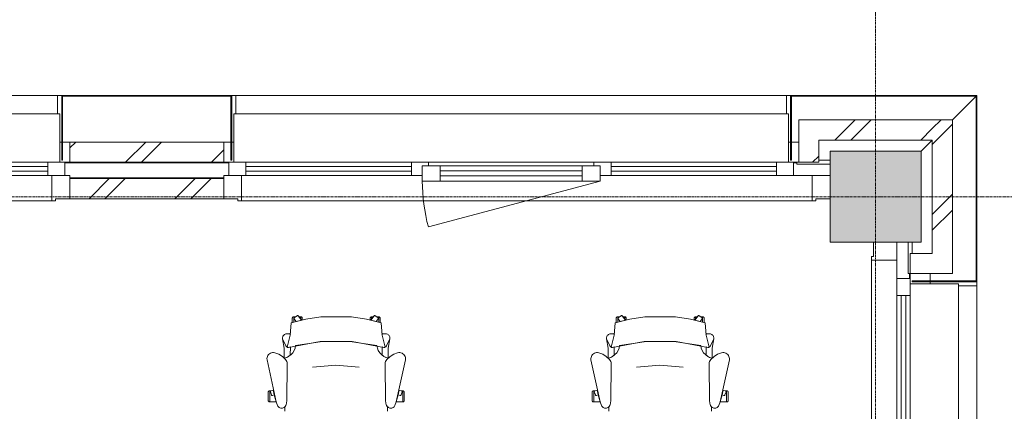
# Model space of a CAD drawing. Header units: millimetres. Extents: x -3388 to 301539, y -5590 to 54660.
# Tile 205 of 216: x 94773 to 99636, y 24139 to 26075. Entities that reach past the tile are written whole.
import ezdxf

# ---------------------------------------------------------------- set-up
doc = ezdxf.new("R2010")
doc.units = ezdxf.units.MM
doc.linetypes.add('stramienlijn', pattern=[21, 12, -3, 3, -3])
for name, color, linetype, lineweight in [('A-DETL-MBND', 5, 'Continuous', 9), ('A-FLOR', 192, 'Continuous', 13), ('A-GENM', 13, 'Continuous', 9), ('A-GLAZ', 151, 'Continuous', 9), ('A-GLAZ-CURT', 52, 'Continuous', 9), ('A-GLAZ-CWMG', 51, 'Continuous', 9), ('A-WALL', 113, 'Continuous', 9), ('I-FURN', 30, 'Continuous', 13), ('S-COLS', 52, 'Continuous', 13), ('S-GRID', 1, 'Continuous', 9)]:
    doc.layers.add(name, color=color, linetype=linetype, lineweight=lineweight)
pattern_1 = [(45, (0, 0), (-212.132, 212.132), []), (45, (0, 2200), (-212.132, 212.132), [])]

# ---------------------------------------------------------------- blocks, each defined once
blk = doc.blocks.new('StadhuisZoetermeer_rvt-1-4e verdieping - bouwdeel 3_ 4_ 5')
at = {"layer": 'A-WALL'}
h = blk.add_hatch(dxfattribs=at)
h.set_pattern_fill('FP_1', color=253, style=0, pattern_type=2)
h.set_pattern_definition(pattern_1)
h.paths.add_polyline_path([(98720, 25370), (98720, 25580), (98620, 25580), (98620, 25370), (98691.4, 25370)], flags=0)
h = blk.add_hatch(dxfattribs=at)
h.set_pattern_fill('FP_1', color=253, style=0, pattern_type=2)
h.set_pattern_definition(pattern_1)
h.paths.add_polyline_path([(98720, 25480), (99280, 25480), (99280, 25580), (98720, 25580)], flags=0)
h = blk.add_hatch(dxfattribs=at)
h.set_pattern_fill('FP_1', color=253, style=0, pattern_type=2)
h.set_pattern_definition(pattern_1)
h.paths.add_polyline_path([(99280, 24920), (99380, 24920), (99380, 25580), (99280, 25580), (99280, 25168.8)], flags=0)
h = blk.add_hatch(dxfattribs=at)
h.set_pattern_fill('FP_1', color=253, style=0, pattern_type=2)
h.set_pattern_definition(pattern_1)
h.paths.add_polyline_path([(95530.7, 25370), (95780, 25370), (95780, 25470), (95020, 25470), (95020, 25370)], flags=0)
h = blk.add_hatch(dxfattribs=at)
h.set_pattern_fill('FP_1', color=253, style=0, pattern_type=2)
h.set_pattern_definition(pattern_1)
h.paths.add_polyline_path([(95020, 25190), (95780, 25190), (95780, 25290), (95020, 25290)], flags=0)
at = {"layer": 'A-WALL', "color": 253}
for p, q in [((98720, 25580), (98620, 25580)), ((98620, 25580), (98620, 25370)), ((99280, 25580), (98720, 25580)), ((99380, 25580), (99280, 25580)), ((99380, 24920), (99380, 25580)), ((94970, 25470), (94980, 25470)), ((94984, 25470), (95020, 25470)), ((95780, 25470), (95020, 25470)), ((95020, 25470), (95020, 25370)), ((95780, 25370), (95780, 25470)), ((95780, 25470), (95816, 25470)), ((95820, 25470), (95830, 25470)), ((98570, 25470), (98580, 25470)), ((98584, 25470), (98620, 25470)), ((98720, 25480), (99280, 25480)), ((98720, 25370), (98720, 25480)), ((99280, 25480), (99280, 24920)), ((95020, 25370), (94995, 25370)), ((95020, 25370), (95780, 25370)), ((95805, 25370), (95780, 25370)), ((98620, 25370), (98595, 25370)), ((98620, 25370), (98720, 25370)), ((95780, 25290), (95020, 25290)), ((95020, 25290), (95020, 25190)), ((95780, 25190), (95780, 25290)), ((95020, 25190), (95780, 25190)), ((99280, 24920), (99170, 24920)), ((99170, 24920), (99170, 24820)), ((99380, 24820), (99380, 24920)), ((99170, 24795), (99170, 24820)), ((99170, 24820), (99380, 24820)), ((99270, 24820), (99270, 24784)), ((99270, 24780), (99270, 24770))]:
    blk.add_line(p, q, dxfattribs=at)
blk = doc.blocks.new('Prefab_Betonkolom_Rechthoekig - Prefab kolom rechthoekig 450x450-2141605-4e verdieping - bouwdeel 3_ 4_ 5')
at = {"layer": 'S-COLS', "lineweight": 9}
blk.add_hatch(color=254, dxfattribs=at).paths.add_polyline_path([(225, 94.7), (225, 225), (-225, 225), (-225, -225), (225, -225), (225, -168.7)], flags=0)
at = {"layer": 'S-COLS', "color": 8, "lineweight": 9}
for p, q in [((225, 225), (-225, 225)), ((-225, 225), (-225, -225)), ((225, -225), (225, 225)), ((-225, -225), (225, -225))]:
    blk.add_line(p, q, dxfattribs=at)
blk = doc.blocks.new('stadhuis Zoetermeer_constructie_4_rvt-1-4e verdieping - bouwdeel 3_ 4_ 5')
at = {"layer": 'A-DETL-MBND', "color": 254}
for p, q in [((94995, 25368), (95805, 25368)), ((98595, 25368), (98610, 25368)), ((98610, 25370), (98610, 25368)), ((98610, 25368), (98610, 25360)), ((98610, 25360), (98775, 25360)), ((99160, 24975), (99160, 24820)), ((99160, 24820), (99168, 24820)), ((99168, 24820), (99170, 24820)), ((99168, 24820), (99168, 24795))]:
    blk.add_line(p, q, dxfattribs=at)
at = {"layer": 'A-FLOR', "color": 8, "lineweight": 9}
blk.add_line((95780, 25293), (95020, 25293), dxfattribs=at)
at = {"lineweight": 9}
blk.add_blockref('Prefab_Betonkolom_Rechthoekig - Prefab kolom rechthoekig 450x450-2141605-4e verdieping - bouwdeel 3_ 4_ 5', (99000, 25200), dxfattribs=at)
blk = doc.blocks.new('82_FU_WPB_SH_oth_bureaustoel - Medachair_dwg-4535414-4e verdieping - bouwdeel 3_ 4_ 5')
at = {"layer": 'I-FURN', "color": 8, "lineweight": 9, "flags": 128}
for points in [[(892.889, 168.223), (890.967, 168.059), (889.043, 168.196), (887.164, 168.631), (885.376, 169.354), (900.733, 228.425), (905.902, 289.24), (978.561, 307.639), (1052.71, 318.565), (1203.12, 318.565), (1277.28, 307.639), (1349.93, 289.24), (1355.1, 228.425), (1370.46, 169.354), (1368.67, 168.631), (1366.79, 168.196), (1364.87, 168.059), (1362.95, 168.223), (1207.14, 197.058), (1048.69, 197.058)], [(918.125, 319.565), (927.701, 319.565), (921.833, 315.302), (921.252, 314.785), (920.782, 314.165), (920.443, 313.465), (920.246, 312.713), (920.201, 311.936), (920.307, 311.165), (920.562, 310.431), (920.955, 309.759), (930.663, 296.398), (918.125, 292.89), (918.125, 319.565), (918.125, 292.89), (910.828, 290.739), (910.828, 312.214), (910.93, 313.488), (911.254, 314.724), (911.788, 315.885), (912.516, 316.936), (913.416, 317.843), (914.461, 318.579), (915.618, 319.121), (916.852, 319.453)], [(940.758, 324.147), (956.25, 302.822), (930.663, 296.398), (920.955, 309.759), (920.562, 310.431), (920.307, 311.165), (920.201, 311.936), (920.246, 312.713), (920.443, 313.465), (920.782, 314.165), (921.252, 314.785), (921.833, 315.302), (935.215, 325.024), (935.808, 325.381), (936.454, 325.628), (937.133, 325.76), (937.824, 325.773), (938.507, 325.664), (939.161, 325.439), (939.766, 325.104), (940.304, 324.669)], [(952.817, 319.565), (944.086, 319.565), (952.817, 307.547)], [(956.25, 302.822), (960.114, 303.709), (960.114, 312.214), (960.012, 313.488), (959.689, 314.724), (959.155, 315.885), (958.427, 316.936), (957.526, 317.842), (956.482, 318.578), (955.325, 319.121), (954.091, 319.453), (952.817, 319.565), (952.817, 307.547)], [(1299.59, 302.822), (1295.72, 303.709), (1295.72, 312.214), (1295.82, 313.488), (1296.15, 314.724), (1296.68, 315.885), (1297.41, 316.936), (1298.31, 317.842), (1299.35, 318.578), (1300.51, 319.121), (1301.75, 319.453), (1303.02, 319.565), (1303.02, 307.547)], [(1315.08, 324.147), (1299.59, 302.822), (1325.17, 296.398), (1334.88, 309.759), (1335.27, 310.431), (1335.53, 311.165), (1335.64, 311.936), (1335.59, 312.713), (1335.39, 313.465), (1335.05, 314.165), (1334.58, 314.785), (1334, 315.302), (1320.62, 325.024), (1319.95, 325.418), (1319.21, 325.673), (1318.44, 325.779), (1317.67, 325.733), (1316.92, 325.537), (1316.22, 325.197), (1315.6, 324.728)], [(1303.02, 319.565), (1311.75, 319.565), (1303.02, 307.547)], [(1337.71, 319.565), (1328.13, 319.565), (1334, 315.302), (1334.58, 314.785), (1335.05, 314.165), (1335.39, 313.465), (1335.59, 312.713), (1335.64, 311.936), (1335.53, 311.165), (1335.27, 310.431), (1334.88, 309.759), (1325.17, 296.398), (1337.71, 292.89), (1337.71, 319.565), (1337.71, 292.89), (1345.01, 290.739), (1345.01, 312.214), (1344.91, 313.488), (1344.58, 314.724), (1344.05, 315.885), (1343.32, 316.936), (1342.42, 317.843), (1341.38, 318.579), (1340.22, 319.121), (1338.98, 319.453)], [(885.376, 169.354), (901.933, 235.905), (883.884, 235.905), (878.925, 235.405), (875.362, 233.856), (872.064, 231.801), (869.103, 229.285), (866.877, 226.428), (865.11, 223.266), (863.842, 219.874), (863.209, 217.007), (863.006, 214.077), (863.24, 211.15), (879.412, 175.835), (880.431, 173.831), (881.796, 172.044), (883.463, 170.535)], [(871.242, 164.405), (863.24, 211.15), (879.412, 175.835), (880.505, 173.714), (881.986, 171.843), (883.8, 170.291), (885.878, 169.118), (888.143, 168.366), (890.51, 168.064), (892.892, 168.223), (901.41, 170.576), (901.218, 129.572), (891.954, 123.132), (881.803, 118.206), (871.01, 114.916)], [(1362.94, 168.223), (1354.43, 170.576), (1354.62, 129.572), (1363.88, 123.132), (1374.03, 118.206), (1384.83, 114.916), (1384.59, 164.405), (1392.6, 211.15), (1376.42, 175.835), (1375.41, 173.831), (1374.04, 172.044), (1372.37, 170.535), (1370.46, 169.354), (1368.67, 168.631), (1366.79, 168.196), (1364.87, 168.059)], [(824.403, 141.678), (818.953, 142.657), (813.415, 142.634), (807.972, 141.609), (802.805, 139.617), (798.084, 136.723), (793.963, 133.023), (790.58, 128.638), (788.046, 123.714), (786.445, 118.413), (785.829, 112.909), (786.219, 107.385), (831.099, -100.079), (837.63, -118.572), (839.728, -122.329), (842.495, -125.624), (845.834, -128.337), (849.625, -130.373), (853.732, -131.657), (858.007, -132.144), (862.297, -131.816), (866.449, -130.686), (870.313, -128.793), (873.751, -126.206), (876.639, -123.017), (878.875, -119.341), (880.377, -115.309), (883.676, -96.3046), (886.374, 87.0952), (885.563, 92.9865), (883.773, 98.6577), (881.055, 103.947), (877.488, 108.705), (862.019, 123.036), (844.106, 134.163)], [(1369.46, 87.0952), (1372.16, -96.3046), (1375.46, -115.309), (1376.96, -119.341), (1379.2, -123.017), (1382.09, -126.206), (1385.52, -128.793), (1389.39, -130.686), (1393.54, -131.816), (1397.83, -132.144), (1402.1, -131.657), (1406.21, -130.373), (1410, -128.337), (1413.34, -125.624), (1416.11, -122.329), (1418.21, -118.572), (1424.74, -100.079), (1469.62, 107.385), (1470.01, 112.909), (1469.39, 118.413), (1467.79, 123.714), (1465.26, 128.638), (1461.87, 133.023), (1457.75, 136.723), (1453.03, 139.617), (1447.86, 141.609), (1442.42, 142.634), (1436.88, 142.657), (1431.43, 141.678), (1411.73, 134.163), (1393.82, 123.036), (1378.35, 108.705), (1374.78, 103.947), (1372.06, 98.6577), (1370.27, 92.9865)], [(799.562, -101.355), (799.562, -45.6211), (798.289, -45.733), (797.055, -46.0653), (795.898, -46.6078), (794.853, -47.3438), (793.953, -48.2507), (793.225, -49.3008), (792.691, -50.4619), (792.368, -51.6983), (792.265, -52.9721), (792.265, -94.1338), (792.419, -95.5465), (792.843, -96.9028), (793.521, -98.1512), (794.429, -99.2443), (795.532, -100.141), (796.787, -100.807), (798.148, -101.216)], [(799.562, -45.5991), (807.31, -45.5991), (805.271, -46.2618), (804.634, -46.532), (804.054, -46.9088), (803.548, -47.3805), (803.132, -47.9329), (802.818, -48.5492), (802.616, -49.2106), (802.531, -49.8971), (802.568, -50.5879), (802.723, -51.2618), (807.834, -66.993), (808.146, -67.7056), (808.591, -68.3438), (809.152, -68.8829), (809.807, -69.3023), (810.531, -69.5858), (811.297, -69.7226), (812.075, -69.7073), (812.834, -69.5406), (822.297, -66.4659), (831.099, -100.057), (831.452, -101.333), (799.562, -101.333)], [(816.415, -42.6409), (805.266, -46.2635), (804.629, -46.5337), (804.049, -46.9104), (803.543, -47.3822), (803.127, -47.9346), (802.813, -48.5508), (802.61, -49.2123), (802.526, -49.8988), (802.562, -50.5895), (802.718, -51.2635), (807.829, -66.9946), (808.141, -67.7073), (808.586, -68.3455), (809.147, -68.8846), (809.802, -69.304), (810.526, -69.5875), (811.292, -69.7243), (812.07, -69.709), (812.829, -69.5423), (822.292, -66.4676)], [(1456.27, -45.5991), (1448.53, -45.5991), (1450.57, -46.2618), (1451.2, -46.532), (1451.78, -46.9088), (1452.29, -47.3805), (1452.7, -47.9329), (1453.02, -48.5492), (1453.22, -49.2106), (1453.3, -49.8971), (1453.27, -50.5879), (1453.11, -51.2618), (1448, -66.993), (1447.73, -67.6297), (1447.35, -68.2097), (1446.88, -68.7156), (1446.33, -69.1319), (1445.71, -69.4459), (1445.05, -69.6481), (1444.37, -69.7324), (1443.68, -69.6962), (1443, -69.5406), (1433.54, -66.4659), (1424.74, -100.057), (1424.38, -101.333), (1456.27, -101.333)], [(1439.42, -42.6409), (1450.57, -46.2635), (1451.21, -46.5337), (1451.79, -46.9104), (1452.29, -47.3822), (1452.71, -47.9346), (1453.02, -48.5508), (1453.23, -49.2123), (1453.31, -49.8988), (1453.27, -50.5895), (1453.12, -51.2635), (1448.01, -66.9946), (1447.69, -67.7073), (1447.25, -68.3455), (1446.69, -68.8846), (1446.03, -69.304), (1445.31, -69.5875), (1444.54, -69.7243), (1443.77, -69.709), (1443.01, -69.5423), (1433.54, -66.4676)], [(1456.27, -101.355), (1456.27, -45.6211), (1457.55, -45.733), (1458.78, -46.0653), (1459.94, -46.6078), (1460.98, -47.3438), (1461.88, -48.2507), (1462.61, -49.3008), (1463.14, -50.4619), (1463.47, -51.6983), (1463.57, -52.9721), (1463.57, -94.1338), (1463.42, -95.5465), (1462.99, -96.9028), (1462.31, -98.1512), (1461.41, -99.2443), (1460.3, -100.141), (1459.05, -100.807), (1457.69, -101.216)]]:
    blk.add_lwpolyline(points, close=True, dxfattribs=at)
for points in [[(1375.46, -115.309), (1372.16, -96.3046), (1369.46, 87.0952), (1370.27, 92.9865), (1372.06, 98.6577), (1374.78, 103.947), (1378.35, 108.705), (1384.43, 115.005), (1372.33, 118.902), (1361.09, 124.852), (1351.07, 132.673), (1342.56, 142.125), (1335.84, 152.917), (1331.11, 164.717), (1328.51, 177.162), (1195.33, 198.061), (1060.51, 198.061), (927.325, 177.162), (924.726, 164.717), (919.993, 152.917), (913.272, 142.125), (904.769, 132.673), (894.746, 124.852), (883.511, 118.902), (871.409, 115.005), (877.488, 108.705), (881.055, 103.947), (883.773, 98.6577), (885.563, 92.9865), (886.374, 87.0952), (883.676, -96.3046), (880.377, -115.309), (879.012, -119.052), (877.014, -122.499), (874.445, -125.544), (874.7616, -147.7067)], [(1391.99, 219.874), (1392.63, 217.007), (1392.83, 214.077), (1392.6, 211.15), (1392.83, 214.077), (1392.63, 217.007), (1391.99, 219.874), (1390.73, 223.267), (1388.96, 226.428), (1386.73, 229.285), (1383.77, 231.802), (1380.47, 233.857), (1376.91, 235.406), (1371.95, 235.905), (1353.9, 235.905), (1370.46, 169.354), (1372.37, 170.535), (1374.04, 172.044), (1375.41, 173.831), (1376.42, 175.835), (1392.6, 211.15)], [(1241.01, 70.5866), (1126.01, 80.6836), (1011.01, 70.5866)], [(1381.0744, -147.7067), (1381.39, -125.544), (1378.82, -122.499), (1376.82, -119.052), (1375.46, -115.309)]]:
    blk.add_lwpolyline(points, dxfattribs=at)
blk = doc.blocks.new('82_FU_WPB_SH_oth_bureaustoel - 82_FU_WPB_SH_oth_bureaustoel-362900-4e verdieping - bouwdeel 3_ 4_ 5')
blk.add_blockref('82_FU_WPB_SH_oth_bureaustoel - Medachair_dwg-4535414-4e verdieping - bouwdeel 3_ 4_ 5', (-1131.3, 47.7))
blk = doc.blocks.new('Stadhuis Zoetermeer_OTH_interieur_rvt-1-4e verdieping - bouwdeel 3_ 4_ 5')
at = {"color": 8, "lineweight": 9}
for p in [(96339.2, 24239.2), (97939.2, 24239.2)]:
    blk.add_blockref('82_FU_WPB_SH_oth_bureaustoel - 82_FU_WPB_SH_oth_bureaustoel-362900-4e verdieping - bouwdeel 3_ 4_ 5', p, dxfattribs=at)
blk = doc.blocks.new('21_alucobond paneel - 21_alucobond paneel-3893481-4e verdieping - bouwdeel 3_ 4_ 5')
at = {"layer": 'A-GLAZ-CURT'}
blk.add_hatch(color=256, dxfattribs=at).paths.add_polyline_path([(460, -320), (460, 0), (-460, 0), (-456, -4), (456, -4), (456, -320)], flags=0)
at = {"layer": 'A-GLAZ-CURT', "lineweight": 13}
for p, q in [((460, 0), (-460, 0)), ((-460, 0), (-456, -4)), ((460, -320), (460, 0)), ((-456, -4), (456, -4)), ((456, -4), (456, -320)), ((456, -320), (460, -320))]:
    blk.add_line(p, q, dxfattribs=at)
at = {"layer": 'A-GLAZ-CURT'}
for p, q in [((-456, -4), (-340, -120)), ((-240, -220), (-185, -275)), ((320, -320), (265, -320))]:
    blk.add_line(p, q, dxfattribs=at)
blk = doc.blocks.new('21_alucobond paneel - 21_alucobond paneel-3582886-4e verdieping - bouwdeel 3_ 4_ 5')
at = {"layer": 'A-GLAZ-CURT'}
for p, q in [((-1360, 0), (1360, 0)), ((-1360, -90), (-1360, 0)), ((1360, 0), (1360, -90))]:
    blk.add_line(p, q, dxfattribs=at)
blk = doc.blocks.new('21_alucobond waterslag - 21_alucobond waterslag-3608126-4e verdieping - bouwdeel 3_ 4_ 5')
at = {"layer": 'A-GLAZ-CURT'}
for p, q in [((-1370, -330), (-1370, -90)), ((-1370, -90), (1370, -90)), ((1370, -90), (1370, -330))]:
    blk.add_line(p, q, dxfattribs=at)
blk = doc.blocks.new('Rectangular Mullion - 31_CWM_065x84-V185-4e verdieping - bouwdeel 3_ 4_ 5')
at = {"layer": 'A-GLAZ-CWMG', "lineweight": 18}
for p, q in [((-84, 32.5), (0, 32.5)), ((-84, -32.5), (-84, 32.5)), ((0, 32.5), (0, -32.5)), ((0, -32.5), (-84, -32.5))]:
    blk.add_line(p, q, dxfattribs=at)
blk = doc.blocks.new('System Panel - 31_CWP_glas_gevel-3349802-4e verdieping - bouwdeel 3_ 4_ 5')
at = {"layer": 'A-GLAZ-CURT', "lineweight": 13}
for p, q in [((409, 12), (-409, 12)), ((-409, 12), (-409, -12)), ((409, -12), (409, 12)), ((-409, -12), (409, -12))]:
    blk.add_line(p, q, dxfattribs=at)
blk = doc.blocks.new('Rectangular Mullion - 31_CWM_065x84-3349798-4e verdieping - bouwdeel 3_ 4_ 5')
at = {"layer": 'A-GLAZ-CWMG'}
for p, q in [((16030, 17511), (16030, 16693)), ((16095, 17511), (16095, 16693))]:
    blk.add_line(p, q, dxfattribs=at)
blk = doc.blocks.new('Rectangular Mullion - 31_CWM_065x84-3349796-4e verdieping - bouwdeel 3_ 4_ 5')
at = {"layer": 'A-GLAZ-CWMG'}
for p, q in [((16030, 15707), (16030, 14889)), ((16095, 15707), (16095, 14889))]:
    blk.add_line(p, q, dxfattribs=at)
blk = doc.blocks.new('Rectangular Mullion - 31_CWM_065x84-V193-4e verdieping - bouwdeel 3_ 4_ 5')
at = {"layer": 'A-GLAZ-CWMG', "lineweight": 18}
for p, q in [((-84, 32.5), (0, 32.5)), ((-84, -32.5), (-84, 32.5)), ((0, 32.5), (0, -32.5)), ((0, -32.5), (-84, -32.5))]:
    blk.add_line(p, q, dxfattribs=at)
blk = doc.blocks.new('Rectangular Mullion - 31_CWM_065x84-V194-4e verdieping - bouwdeel 3_ 4_ 5')
at = {"layer": 'A-GLAZ-CWMG', "lineweight": 18}
for p, q in [((0, 32.5), (-84, 32.5)), ((-84, 32.5), (-84, -32.5)), ((0, -32.5), (0, 32.5)), ((-84, -32.5), (0, -32.5))]:
    blk.add_line(p, q, dxfattribs=at)
blk = doc.blocks.new('Rectangular Mullion - 31_CWM_065x84-V195-4e verdieping - bouwdeel 3_ 4_ 5')
at = {"layer": 'A-GLAZ-CWMG', "lineweight": 18}
for p, q in [((-12, 32.5), (42, 32.5)), ((42, 32.5), (42, -32.5)), ((-42, -32.5), (-42, -15)), ((42, -32.5), (-42, -32.5))]:
    blk.add_line(p, q, dxfattribs=at)
blk = doc.blocks.new('31_WI_raam_1 - raam UPGRADE GEVEL-3492515-4e verdieping - bouwdeel 3_ 4_ 5')
at = {"layer": 'A-GLAZ'}
for p, q in [((-351, 15), (-439, 15)), ((-439, 15), (-439, -60)), ((-351, -60), (-351, 15)), ((439, 15), (351, 15)), ((351, 15), (351, -60)), ((439, -60), (439, 15)), ((-439, -60), (-351, -60)), ((351, -60), (439, -60))]:
    blk.add_line(p, q, dxfattribs=at)
at = {"layer": 'A-GLAZ', "lineweight": 13}
for p, q in [((-351, 15), (351, 15)), ((351, -60), (-351, -60))]:
    blk.add_line(p, q, dxfattribs=at)
blk = doc.blocks.new('Rectangular Mullion - 31_CWM_065x84-3349801-4e verdieping - bouwdeel 3_ 4_ 5')
at = {"layer": 'A-GLAZ-CWMG'}
blk.add_line((16030, 16609), (16030, 15791), dxfattribs=at)
blk = doc.blocks.new('Rectangular Mullion - 31_CWM_065x84-V196-4e verdieping - bouwdeel 3_ 4_ 5')
at = {"layer": 'A-GLAZ-CWMG', "lineweight": 18}
for p, q in [((-42, 32.5), (12, 32.5)), ((-42, -32.5), (-42, 32.5)), ((42, -32.5), (-42, -32.5)), ((42, -15), (42, -32.5))]:
    blk.add_line(p, q, dxfattribs=at)
blk = doc.blocks.new('BI raam rechts - BI raam rechts-3349891-4e verdieping - bouwdeel 3_ 4_ 5')
at = {"layer": 'A-GLAZ', "lineweight": 13}
blk.add_line((-439, 37.5), (409.1, 264.7), dxfattribs=at)
blk.add_arc((-439, 37.5), 878, 360, 15, dxfattribs=at)
blk = doc.blocks.new('WI_subvak - glas 2-3349831-4e verdieping - bouwdeel 3_ 4_ 5')
at = {"layer": 'A-GLAZ'}
for p, q in [((351, 12), (-351, 12)), ((-351, -12), (351, -12))]:
    blk.add_line(p, q, dxfattribs=at)
blk = doc.blocks.new('31_binnenspouwblad_afwerking - Merk_B-33-V201-4e verdieping - bouwdeel 3_ 4_ 5')
at = {"layer": 'A-GENM', "lineweight": 13}
for p, q in [((70, 115), (0, 115)), ((0, 115), (0, 0)), ((88, 125), (70, 125)), ((70, 125), (70, 115)), ((88, 0), (88, 125)), ((2925, 125), (2907, 125)), ((2907, 125), (2907, 0)), ((2925, 115), (2925, 125)), ((2995, 115), (2925, 115)), ((0, 0), (88, 0)), ((2907, 0), (2995, 0))]:
    blk.add_line(p, q, dxfattribs=at)
at = {"layer": 'A-GENM'}
for p, q in [((957.5, 125), (88, 125)), ((2907, 125), (982.5, 125)), ((2907, 0), (2815, 0))]:
    blk.add_line(p, q, dxfattribs=at)
blk = doc.blocks.new('Rectangular Mullion - 31_CWM_065x84-V203-4e verdieping - bouwdeel 3_ 4_ 5')
at = {"layer": 'A-GLAZ-CWMG'}
h = blk.add_hatch(dxfattribs=at)
h.set_pattern_fill('FP_114', color=256, style=0, pattern_type=2)
h.set_pattern_definition([(315, (-24795, 99137.5), (449.013, 449.013), []), (315, (-24795, 98978.75), (898.0256, 6e-14), []), (315, (-24795, 99296.25), (898.0256, 6e-14), [])])
h.paths.add_polyline_path([(-84, -32.5), (0, -32.5), (0, 32.5), (-84, 32.5)], flags=0)
at = {"layer": 'A-GLAZ-CWMG', "lineweight": 18}
for p, q in [((0, 32.5), (-84, 32.5)), ((-84, 32.5), (-84, -32.5)), ((0, -32.5), (0, 32.5)), ((-84, -32.5), (0, -32.5))]:
    blk.add_line(p, q, dxfattribs=at)
blk = doc.blocks.new('21_alucobond paneel - 21_alucobond paneel-3582956-4e verdieping - bouwdeel 3_ 4_ 5')
at = {"layer": 'A-GLAZ-CURT'}
blk.add_hatch(color=256, dxfattribs=at).paths.add_polyline_path([(420, 0), (-420, 0), (-420, -320), (-416, -320), (-416, -4), (416, -4), (416, -320), (420, -320)], flags=0)
at = {"layer": 'A-GLAZ-CURT', "lineweight": 13}
for p, q in [((420, 0), (-420, 0)), ((-420, 0), (-420, -320)), ((420, -320), (420, 0)), ((-416, -320), (-416, -4)), ((-416, -4), (416, -4)), ((416, -4), (416, -320)), ((-420, -320), (-416, -320)), ((416, -320), (420, -320))]:
    blk.add_line(p, q, dxfattribs=at)
blk = doc.blocks.new('21_alucobond paneel - 21_alucobond paneel-3893456-4e verdieping - bouwdeel 3_ 4_ 5')
at = {"layer": 'A-GLAZ-CURT'}
blk.add_hatch(color=256, dxfattribs=at).paths.add_polyline_path([(-456, -320), (-456, -4), (456, -4), (460, 0), (-460, 0), (-460, -320)], flags=0)
at = {"layer": 'A-GLAZ-CURT', "lineweight": 13}
for p, q in [((460, 0), (-460, 0)), ((-460, 0), (-460, -320)), ((456, -4), (460, 0)), ((-456, -320), (-456, -4)), ((-456, -4), (456, -4)), ((-460, -320), (-456, -320))]:
    blk.add_line(p, q, dxfattribs=at)
at = {"layer": 'A-GLAZ-CURT'}
for p, q in [((340, -120), (456, -4)), ((185, -275), (240, -220)), ((-265, -320), (-320, -320))]:
    blk.add_line(p, q, dxfattribs=at)
blk = doc.blocks.new('31_binnenspouwblad_afwerking - Merk_B-33-V300-4e verdieping - bouwdeel 3_ 4_ 5')
at = {"layer": 'A-GENM', "lineweight": 13}
for p, q in [((88, 0), (0, 0)), ((88, -125), (88, 0)), ((2995, 0), (2907, 0)), ((2907, 0), (2907, -125)), ((2995, -115), (2995, 0)), ((0, -115), (70, -115)), ((70, -115), (70, -125)), ((70, -125), (88, -125)), ((2907, -125), (2925, -125)), ((2925, -115), (2995, -115)), ((2925, -125), (2925, -115))]:
    blk.add_line(p, q, dxfattribs=at)
at = {"layer": 'A-GENM'}
for p, q in [((88, 0), (180, 0)), ((88, -125), (2907, -125))]:
    blk.add_line(p, q, dxfattribs=at)
blk = doc.blocks.new('31_binnenspouwblad_afwerking - Merk_B-33-3354001-4e verdieping - bouwdeel 3_ 4_ 5')
at = {"layer": 'A-GENM', "lineweight": 13}
for p, q in [((88, 0), (0, 0)), ((0, 0), (0, -115)), ((88, -125), (88, 0)), ((2995, 0), (2907, 0)), ((2907, 0), (2907, -125)), ((0, -115), (70, -115)), ((70, -115), (70, -125)), ((70, -125), (88, -125)), ((2907, -125), (2925, -125)), ((2925, -115), (2995, -115)), ((2925, -125), (2925, -115))]:
    blk.add_line(p, q, dxfattribs=at)
at = {"layer": 'A-GENM'}
for p, q in [((2815, 0), (2907, 0)), ((88, -125), (2907, -125))]:
    blk.add_line(p, q, dxfattribs=at)

msp = doc.modelspace()

# ---------------------------------------------------------------- linework, layer by layer
at = {"layer": 'A-DETL-MBND'}
for p, q in [((94960, 25700), (94980, 25700)), ((95820, 25700), (95840, 25700)), ((98560, 25700), (98580, 25700)), ((99500, 24780), (99500, 24760))]:
    msp.add_line(p, q, dxfattribs=at)
at = {"layer": 'S-GRID', "linetype": 'stramienlijn'}
for p, q in [((99000, 44000), (99000, -4400)), ((130950, 25200), (-2788.087, 25200))]:
    msp.add_line(p, q, dxfattribs=at)

# ---------------------------------------------------------------- block references
at = {"lineweight": 5}
for name in ['StadhuisZoetermeer_rvt-1-4e verdieping - bouwdeel 3_ 4_ 5', 'stadhuis Zoetermeer_constructie_4_rvt-1-4e verdieping - bouwdeel 3_ 4_ 5', 'Stadhuis Zoetermeer_OTH_interieur_rvt-1-4e verdieping - bouwdeel 3_ 4_ 5']:
    msp.add_blockref(name, (0, 0), dxfattribs=at)
at = {"layer": 'A-GENM'}
for name, p, rotation in [('31_binnenspouwblad_afwerking - Merk_B-33-V201-4e verdieping - bouwdeel 3_ 4_ 5', (95020, 25305), 180), ('31_binnenspouwblad_afwerking - Merk_B-33-V300-4e verdieping - bouwdeel 3_ 4_ 5', (99105, 24975), 269.9999999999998)]:
    msp.add_blockref(name, p, dxfattribs=dict(at, rotation=rotation))
msp.add_blockref('31_binnenspouwblad_afwerking - Merk_B-33-3354001-4e verdieping - bouwdeel 3_ 4_ 5', (95780, 25305), dxfattribs=at)
at = {"layer": 'A-GLAZ'}
for name, p in [('31_WI_raam_1 - raam UPGRADE GEVEL-3492515-4e verdieping - bouwdeel 3_ 4_ 5', (97200, 25337.5)), ('WI_subvak - glas 2-3349831-4e verdieping - bouwdeel 3_ 4_ 5', (97200, 25315))]:
    msp.add_blockref(name, p, dxfattribs=at)
at = {"layer": 'A-GLAZ', "rotation": 180}
msp.add_blockref('BI raam rechts - BI raam rechts-3349891-4e verdieping - bouwdeel 3_ 4_ 5', (97200, 25315), dxfattribs=at)
at = {"layer": 'A-GLAZ-CURT'}
for name, p in [('21_alucobond paneel - 21_alucobond paneel-3582886-4e verdieping - bouwdeel 3_ 4_ 5', (93600, 25700)), ('21_alucobond paneel - 21_alucobond paneel-3582956-4e verdieping - bouwdeel 3_ 4_ 5', (95400, 25700)), ('21_alucobond paneel - 21_alucobond paneel-3582886-4e verdieping - bouwdeel 3_ 4_ 5', (97200, 25700)), ('21_alucobond paneel - 21_alucobond paneel-3893456-4e verdieping - bouwdeel 3_ 4_ 5', (99040, 25700)), ('21_alucobond waterslag - 21_alucobond waterslag-3608126-4e verdieping - bouwdeel 3_ 4_ 5', (93600, 25700)), ('21_alucobond waterslag - 21_alucobond waterslag-3608126-4e verdieping - bouwdeel 3_ 4_ 5', (97200, 25700)), ('System Panel - 31_CWP_glas_gevel-3349802-4e verdieping - bouwdeel 3_ 4_ 5', (94502, 25337.5)), ('System Panel - 31_CWP_glas_gevel-3349802-4e verdieping - bouwdeel 3_ 4_ 5', (96298, 25337.5)), ('System Panel - 31_CWP_glas_gevel-3349802-4e verdieping - bouwdeel 3_ 4_ 5', (98102, 25337.5))]:
    msp.add_blockref(name, p, dxfattribs=at)
for name, p, rotation in [('21_alucobond paneel - 21_alucobond paneel-3893481-4e verdieping - bouwdeel 3_ 4_ 5', (99500, 25240), 269.9999999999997), ('21_alucobond waterslag - 21_alucobond waterslag-3608126-4e verdieping - bouwdeel 3_ 4_ 5', (99500, 23400), 269.9999999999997), ('21_alucobond paneel - 21_alucobond paneel-3582886-4e verdieping - bouwdeel 3_ 4_ 5', (99500, 23400), 269.9999999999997), ('System Panel - 31_CWP_glas_gevel-3349802-4e verdieping - bouwdeel 3_ 4_ 5', (99137.5, 24302), 269.9999999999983)]:
    msp.add_blockref(name, p, dxfattribs=dict(at, rotation=rotation))
at = {"layer": 'A-GLAZ-CWMG'}
for name, p, rotation in [('Rectangular Mullion - 31_CWM_065x84-3349798-4e verdieping - bouwdeel 3_ 4_ 5', (77400, 41400), 270.0000000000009), ('Rectangular Mullion - 31_CWM_065x84-V194-4e verdieping - bouwdeel 3_ 4_ 5', (95805, 25337.5), 180), ('Rectangular Mullion - 31_CWM_065x84-3349796-4e verdieping - bouwdeel 3_ 4_ 5', (81000, 41400), 270.0000000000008), ('Rectangular Mullion - 31_CWM_065x84-3349801-4e verdieping - bouwdeel 3_ 4_ 5', (81000, 41400), 270.0000000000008), ('Rectangular Mullion - 31_CWM_065x84-3349798-4e verdieping - bouwdeel 3_ 4_ 5', (81000, 41400), 270.0000000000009), ('Rectangular Mullion - 31_CWM_065x84-V203-4e verdieping - bouwdeel 3_ 4_ 5', (99137.5, 24795), 89.99999999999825), ('Rectangular Mullion - 31_CWM_065x84-3349796-4e verdieping - bouwdeel 3_ 4_ 5', (115200, 39600), 180)]:
    msp.add_blockref(name, p, dxfattribs=dict(at, rotation=rotation))
at = {"layer": 'A-GLAZ-CWMG', "extrusion": (0, 0, -1), "rotation": 180}
for name, p in [('Rectangular Mullion - 31_CWM_065x84-V185-4e verdieping - bouwdeel 3_ 4_ 5', (-94995, 25337.5)), ('Rectangular Mullion - 31_CWM_065x84-V196-4e verdieping - bouwdeel 3_ 4_ 5', (-96749, 25337.5)), ('Rectangular Mullion - 31_CWM_065x84-V195-4e verdieping - bouwdeel 3_ 4_ 5', (-97651, 25337.5)), ('Rectangular Mullion - 31_CWM_065x84-V193-4e verdieping - bouwdeel 3_ 4_ 5', (-98595, 25337.5))]:
    msp.add_blockref(name, p, dxfattribs=at)

doc.saveas('drawing.dxf')
